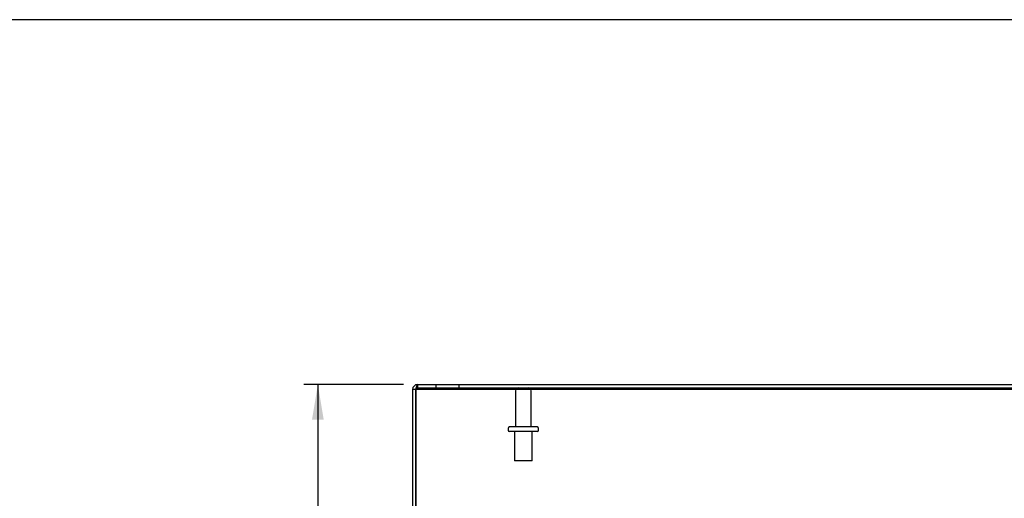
# Model space of a CAD drawing. Header units: inches. Extents: x 1 to 150, y -1 to 99.
# Tile 13 of 19: x 30 to 51, y 89 to 99. Entities that reach past the tile are written whole.
import ezdxf
from ezdxf.enums import TextEntityAlignment as Align
from ezdxf.lldxf.tags import DXFTag

# ---------------------------------------------------------------- set-up
doc = ezdxf.new("R2010")
doc.units = ezdxf.units.IN
doc.header["$MEASUREMENT"] = 0
for name, color, linetype in [('COM70706-5', 7, 'Continuous'), ('COM70709-3', 7, 'Continuous'), ('Default', 7, 'Continuous'), ('STD26089', 7, 'Continuous')]:
    doc.layers.add(name, color=color, linetype=linetype)
doc.styles.add('SEACAD_Times_New_Roman', font='times.ttf')
tags = doc.linetypes.add('HIDDEN2', pattern=[0.1875, 0.125, -0.0625]).pattern_tags.tags
tags[6:7] = [DXFTag(74, 4), DXFTag(75, 0), DXFTag(340, '0'), DXFTag(46, 0.0), DXFTag(50, 0.0), DXFTag(44, 0.0), DXFTag(45, 0.0)]
tags[4:5] = [DXFTag(74, 4), DXFTag(75, 0), DXFTag(340, '0'), DXFTag(46, 0.0), DXFTag(50, 0.0), DXFTag(44, 0.0), DXFTag(45, 0.0)]
doc.dimstyles.new('HAMMOND_(STH_-_120x80)', dxfattribs={"dimtxt": 0.6, "dimasz": 0.75, "dimexe": 0.3, "dimexo": 0.3, "dimgap": 0.15, "dimtad": 0, "dimtih": 1, "dimtoh": 1, "dimzin": 0, "dimdsep": 46, "dimtxsty": 'SEACAD_Times_New_Roman', "dimblk1": '_SE_FILLED', "dimblk2": '_SE_FILLED', "dimsah": 1, "dimcen": 0.3, "dimadec": 0, "dimazin": 0, "dimtfac": 0.8, "dimtofl": 0, "dimtmove": 0, "dimatfit": 3, "dimfxl": 1, "dimtolj": 1, "dimtzin": 0, "dimarcsym": 0})

# ---------------------------------------------------------------- blocks, each defined once
blk = doc.blocks.new('SE3')
at = {"layer": 'COM70706-5', "color": 7, "linetype": 'Continuous'}
for p, q in [((38.27, 91.671), (58.054, 91.671)), ((38.27, 91.671), (38.27, 91.599)), ((38.27, 91.599), (58.054, 91.599)), ((38.234, 91.563), (38.162, 91.563)), ((38.162, 91.563), (38.162, 83.779))]:
    blk.add_line(p, q, dxfattribs=at)
at = {"layer": 'COM70706-5', "color": 7, "linetype": 'HIDDEN2'}
for p, q in [((38.662, 91.671), (38.662, 91.599)), ((39.162, 91.599), (39.162, 91.671)), ((38.234, 83.885), (38.234, 91.563))]:
    blk.add_line(p, q, dxfattribs=at)
at = {"layer": 'COM70706-5', "color": 7, "linetype": 'Continuous'}
blk.add_arc((38.27, 91.563), 0.108, 90, 180, dxfattribs=at)
at = {"layer": 'COM70706-5', "color": 7, "linetype": 'HIDDEN2'}
blk.add_arc((38.27, 91.563), 0.036, 90, 180, dxfattribs=at)
blk.add_open_spline([(38.234, 91.563), (38.237, 91.577), (38.24, 91.591), (38.246, 91.617), (38.249, 91.629), (38.255, 91.649), (38.258, 91.657), (38.264, 91.668), (38.267, 91.671), (38.27, 91.671)], degree=3, knots=[0, 0, 0, 0, 0.25, 0.25, 0.5, 0.5, 0.75, 0.75, 1, 1, 1, 1], dxfattribs=at)
at = {"layer": 'COM70709-3', "color": 7, "linetype": 'Continuous'}
for p, q in [((38.234, 91.601), (38.234, 91.57)), ((38.234, 91.57), (58.09, 91.57)), ((38.234, 91.57), (38.234, 83.885))]:
    blk.add_line(p, q, dxfattribs=at)
at = {"layer": 'COM70709-3', "color": 7, "linetype": 'HIDDEN2'}
blk.add_line((38.234, 91.601), (58.09, 91.601), dxfattribs=at)
at = {"layer": 'STD26089', "color": 7, "linetype": 'HIDDEN2'}
for p, q in [((40.371, 91.539), (40.371, 90.762)), ((40.703, 90.762), (40.703, 91.539)), ((40.832, 90.762), (40.242, 90.762)), ((40.212, 90.732), (40.212, 90.692)), ((40.832, 90.662), (40.242, 90.662)), ((40.35, 90.662), (40.35, 90.037)), ((40.725, 90.037), (40.725, 90.662)), ((40.862, 90.692), (40.862, 90.732)), ((40.725, 90.037), (40.35, 90.037))]:
    blk.add_line(p, q, dxfattribs=at)
for centre, radius, start, end in [((40.431, 91.539), 0.06, 90, 180), ((40.643, 91.539), 0.06, 0, 90), ((40.242, 90.732), 0.03, 90, 180), ((40.832, 90.732), 0.03, 0, 90), ((40.242, 90.692), 0.03, 180, 270), ((40.832, 90.692), 0.03, 270, 0)]:
    blk.add_arc(centre, radius, start, end, dxfattribs=at)
blk = doc.blocks.new('DMBLK7')
at = {"layer": 'Default', "linetype": 'Continuous', "transparency": 16777216}
for points in [[(36.007, 90.921), (36.257, 90.921), (36.132, 91.671)], [(36.007, 84.421), (36.132, 83.671), (36.257, 84.421)]]:
    blk.add_hatch(color=7, dxfattribs=at).paths.add_polyline_path(points)
at = {"layer": 'Default', "color": 7, "linetype": 'Continuous', "transparency": 16777216}
for p, q in [((37.97, 91.671), (35.832, 91.671)), ((36.132, 91.671), (36.132, 88.181)), ((36.132, 87.371), (36.132, 83.671)), ((37.986, 83.671), (35.832, 83.671))]:
    blk.add_line(p, q, dxfattribs=at)
at = {"layer": 'Default', "color": 7, "linetype": 'Continuous', "transparency": 16777216, "style": 'SEACAD_Times_New_Roman'}
blk.add_text('8.00', height=0.6, dxfattribs=at).set_placement((35.336, 87.971), align=Align.TOP_LEFT)
blk = doc.blocks.new('_SE_FILLED')
at = {"color": 0}
blk.add_line((0, 0), (-1, 0), dxfattribs=at)
blk.add_solid([(0, 0), (-1, -0.1665), (-1, 0.1665), (0, 0)], dxfattribs=at)
blk = doc.blocks.new('BORDER')
at = {"layer": 'Default', "color": 7, "linetype": 'Continuous'}
blk.add_line((0, 27.86), (-41.86, 27.86), dxfattribs=at)

msp = doc.modelspace()

# ---------------------------------------------------------------- block references
at = {"layer": 'Default', "color": 7, "xscale": 3.56, "yscale": 3.56, "zscale": 3.56}
msp.add_blockref('BORDER', (149.664, 0.311), dxfattribs=at)
at = {"layer": 'Default'}
msp.add_blockref('SE3', (0, 0), dxfattribs=at)

# ---------------------------------------------------------------- dimensions: what is measured, and where the dimension line sits
at = {"layer": 'Default', "color": 7, "linetype": 'Continuous'}
dim = msp.add_linear_dim(base=(36.132, 91.671), p1=(38.27, 91.671), p2=(38.286, 83.671), angle=270.113, text='\\A1;<>', dimstyle='HAMMOND_(STH_-_120x80)', dxfattribs=at)
dim.commit()
dim.dimension.update_dxf_attribs({"geometry": 'DMBLK7', "text_midpoint": (36.132, 87.671), "dimtype": 161})

doc.saveas('drawing.dxf')
